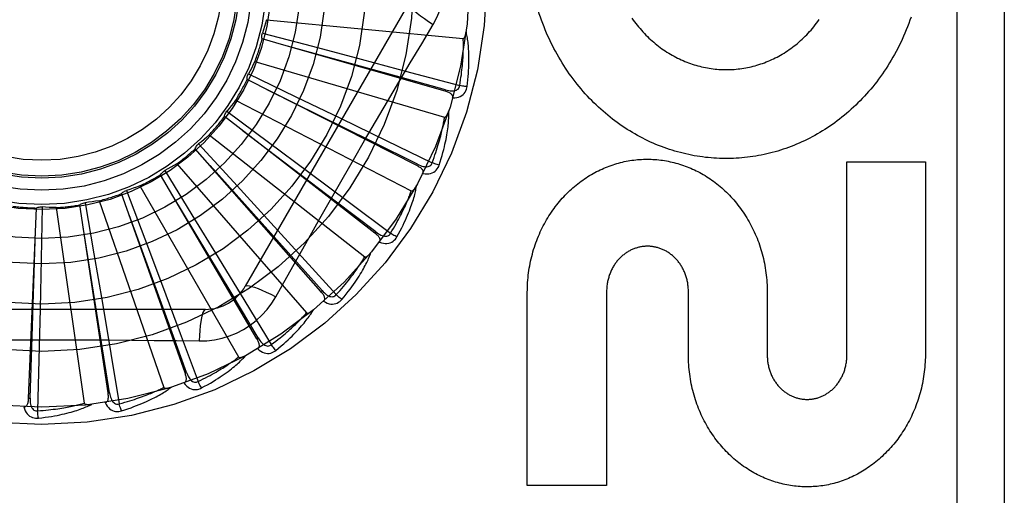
# Model space of a CAD drawing. Header units: inches. Extents: x 0 to 283, y 0 to 183.
# Tile 49 of 256: x 56.183 to 56.806, y 57.621 to 57.922. Entities that reach past the tile are written whole.
import ezdxf

# ---------------------------------------------------------------- set-up
doc = ezdxf.new("R2010")
doc.units = ezdxf.units.IN
doc.header["$LTSCALE"] = 15.583333
doc.header["$MEASUREMENT"] = 0
doc.linetypes.add('HIDDEN', pattern=[0.2, 0.1, -0.1])
doc.layers.add('LEFTHAND_DOOR_ASSEMBLY', color=7, linetype='CONTINUOUS')

msp = doc.modelspace()

# ---------------------------------------------------------------- linework, layer by layer
at = {"layer": 'LEFTHAND_DOOR_ASSEMBLY', "color": 8, "linetype": 'HIDDEN'}
for p, q in [((56.77558, 58.32198), (56.77558, 57.57198)), ((56.80558, 58.32198), (56.80558, 57.57198)), ((56.42923, 57.9324), (56.32578, 57.75323)), ((56.33914, 57.92194), (56.46355, 57.91006)), ((56.35015, 57.9058), (56.33644, 57.90974)), ((56.33659, 57.91342), (56.3683, 57.90507)), ((56.45215, 57.87661), (56.35015, 57.9058)), ((56.3683, 57.90507), (56.39903, 57.89691)), ((56.39903, 57.89691), (56.43013, 57.8886)), ((56.33184, 57.89551), (56.45174, 57.8603)), ((56.43422, 57.82961), (56.32688, 57.88404)), ((56.32772, 57.88762), (56.35728, 57.87342)), ((56.43013, 57.8886), (56.46131, 57.8802)), ((56.35728, 57.87342), (56.38591, 57.8596)), ((56.45215, 57.87661), (56.45241, 57.87754)), ((56.31966, 57.87093), (56.43073, 57.81367)), ((56.40124, 57.8455), (56.41561, 57.87008)), ((56.40772, 57.78686), (56.31262, 57.86061)), ((56.31412, 57.86397), (56.34046, 57.84443)), ((56.38591, 57.8596), (56.41487, 57.84555)), ((56.30305, 57.84911), (56.40128, 57.77186)), ((56.37361, 57.74989), (56.29419, 57.84031)), ((56.2963, 57.84332), (56.31846, 57.81915)), ((56.34046, 57.84443), (56.36596, 57.82544)), ((56.41487, 57.84555), (56.4439, 57.8314)), ((56.28261, 57.83082), (56.36445, 57.73638)), ((56.43422, 57.82961), (56.43465, 57.83047)), ((56.70609, 57.70973), (56.70609, 57.83201)), ((56.70609, 57.83201), (56.75571, 57.83201)), ((56.75571, 57.83201), (56.75571, 57.70973)), ((56.33312, 57.72004), (56.27224, 57.82386)), ((56.27488, 57.82642), (56.29207, 57.79849)), ((56.36596, 57.82544), (56.39173, 57.80617)), ((56.25908, 57.81674), (56.32157, 57.70851)), ((56.31846, 57.81915), (56.3399, 57.79568)), ((56.28771, 57.6984), (56.24758, 57.81186)), ((56.25066, 57.81388), (56.26225, 57.7832)), ((56.19735, 57.8035), (56.19671, 57.77071)), ((56.20623, 57.80302), (56.22402, 57.67933)), ((56.23903, 57.68574), (56.2211, 57.80475)), ((56.2245, 57.80614), (56.23008, 57.77382)), ((56.23331, 57.80736), (56.27419, 57.68926)), ((56.39173, 57.80617), (56.41756, 57.78678)), ((56.18883, 57.68252), (56.19375, 57.80277)), ((56.29207, 57.79849), (56.30869, 57.77138)), ((56.3399, 57.79568), (56.36157, 57.77187)), ((56.40772, 57.78686), (56.40831, 57.78762)), ((56.26225, 57.7832), (56.27344, 57.75344)), ((56.23008, 57.77382), (56.23543, 57.74248)), ((56.36157, 57.77187), (56.38326, 57.74795)), ((56.19671, 57.77071), (56.19603, 57.73892)), ((56.30869, 57.77138), (56.32545, 57.74391)), ((56.27344, 57.75344), (56.2847, 57.72329)), ((56.34511, 57.74667), (56.35202, 57.75905)), ((56.37361, 57.74989), (56.37433, 57.75052)), ((56.50407, 57.62722), (56.50407, 57.7495)), ((56.55421, 57.75018), (56.55421, 57.62722)), ((56.6059, 57.70973), (56.6059, 57.74992)), ((56.65572, 57.7495), (56.65572, 57.70973)), ((56.23543, 57.74248), (56.24078, 57.71075)), ((56.32545, 57.74391), (56.34223, 57.71631)), ((56.30053, 57.73865), (56.09364, 57.73865)), ((56.19603, 57.73892), (56.19529, 57.70675)), ((56.2847, 57.72329), (56.29595, 57.69301)), ((56.21127, 57.71944), (56.23974, 57.71928)), ((56.33312, 57.72004), (56.33395, 57.72053)), ((56.24078, 57.71075), (56.2461, 57.67889)), ((56.19529, 57.70675), (56.19447, 57.67446)), ((56.28771, 57.6984), (56.28862, 57.69872)), ((56.23903, 57.68574), (56.23998, 57.68588)), ((56.18883, 57.68252), (56.18979, 57.68248)), ((56.55421, 57.62722), (56.50407, 57.62722))]:
    msp.add_line(p, q, dxfattribs=at)
for points in [[(56.44457, 57.91894), (56.44692, 57.9233), (56.44885, 57.92782), (56.45036, 57.9325), (56.45145, 57.93728), (56.45211, 57.94211), (56.45233, 57.94698)], [(56.42923, 57.9324), (56.42916, 57.93183), (56.42949, 57.93105), (56.4302, 57.93008), (56.43126, 57.92893), (56.43269, 57.92759), (56.43447, 57.9261), (56.43658, 57.92446), (56.43899, 57.9227), (56.44168, 57.92084), (56.44458, 57.91894)], [(56.52284, 57.90009), (56.52183, 57.90194), (56.52084, 57.9038), (56.51988, 57.90569), (56.51894, 57.9076), (56.51802, 57.90953), (56.51713, 57.91149), (56.51627, 57.91346), (56.51543, 57.91545), (56.51462, 57.91746), (56.51383, 57.91949), (56.51307, 57.92153), (56.51235, 57.92359), (56.51165, 57.92566), (56.51098, 57.92775), (56.51034, 57.92984)], [(56.33914, 57.92194), (56.33855, 57.91979), (56.33793, 57.91765), (56.33728, 57.91553), (56.33659, 57.91342)], [(56.74664, 57.92361), (56.74592, 57.92154), (56.74516, 57.91948), (56.74438, 57.91745), (56.74358, 57.91543), (56.74274, 57.91343), (56.74188, 57.91145), (56.741, 57.90949), (56.74008, 57.90754), (56.73915, 57.90562), (56.73819, 57.90372), (56.7372, 57.90184), (56.73619, 57.89998), (56.73516, 57.89815), (56.7341, 57.89634), (56.73303, 57.89455), (56.73193, 57.89279), (56.73081, 57.89105), (56.72967, 57.88933), (56.72851, 57.88764), (56.72733, 57.88597), (56.72612, 57.88433), (56.7249, 57.88271), (56.72366, 57.88111), (56.72239, 57.87954), (56.72111, 57.87799), (56.71981, 57.87646), (56.7185, 57.87497), (56.71716, 57.8735), (56.71581, 57.87205), (56.71445, 57.87063), (56.71307, 57.86924), (56.71167, 57.86788), (56.71026, 57.86654), (56.70883, 57.86522), (56.70739, 57.86394), (56.70593, 57.86267), (56.70446, 57.86144), (56.70297, 57.86022), (56.70147, 57.85904), (56.69995, 57.85788), (56.69843, 57.85675), (56.69689, 57.85565), (56.69534, 57.85458), (56.69378, 57.85353), (56.69222, 57.85251), (56.69064, 57.85152), (56.68905, 57.85056), (56.68744, 57.84962), (56.68583, 57.84871), (56.68421, 57.84782), (56.68257, 57.84696), (56.68093, 57.84613), (56.67928, 57.84533), (56.67762, 57.84455), (56.67595, 57.8438), (56.67427, 57.84308), (56.6726, 57.84239), (56.67091, 57.84173), (56.66922, 57.84109), (56.66752, 57.84048), (56.66582, 57.8399), (56.66411, 57.83935), (56.66239, 57.83882), (56.66066, 57.83832), (56.65893, 57.83785), (56.65719, 57.8374), (56.65545, 57.83699), (56.65371, 57.8366), (56.65196, 57.83624), (56.65021, 57.8359), (56.64846, 57.8356), (56.64671, 57.83532), (56.64496, 57.83507), (56.6432, 57.83485), (56.64144, 57.83465), (56.63968, 57.83448), (56.63791, 57.83434), (56.63613, 57.83423), (56.63436, 57.83415), (56.63259, 57.83409), (56.63081, 57.83406), (56.62904, 57.83406), (56.62727, 57.83409), (56.62549, 57.83414), (56.62373, 57.83422), (56.62196, 57.83433), (56.62019, 57.83447), (56.61843, 57.83463), (56.61666, 57.83482), (56.61489, 57.83505), (56.61312, 57.83529), (56.61136, 57.83557), (56.60959, 57.83588), (56.60783, 57.83621), (56.60608, 57.83657), (56.60433, 57.83696), (56.60258, 57.83737), (56.60084, 57.83781), (56.5991, 57.83828), (56.59738, 57.83878), (56.59565, 57.83931), (56.59393, 57.83986), (56.5922, 57.84044), (56.59049, 57.84105), (56.58878, 57.84169), (56.58707, 57.84236), (56.58537, 57.84306), (56.58368, 57.84378), (56.582, 57.84453), (56.58032, 57.84531), (56.57866, 57.84611), (56.577, 57.84695), (56.57536, 57.8478), (56.57372, 57.84869), (56.57209, 57.84961), (56.57047, 57.85055), (56.56886, 57.85152), (56.56726, 57.85252), (56.56567, 57.85355), (56.56409, 57.8546), (56.56252, 57.85568), (56.56096, 57.85679), (56.55942, 57.85793), (56.55789, 57.85909), (56.55638, 57.86027), (56.55488, 57.86149), (56.55339, 57.86272), (56.55192, 57.86399), (56.55046, 57.86529), (56.54901, 57.86661), (56.54758, 57.86796), (56.54617, 57.86933), (56.54477, 57.87073), (56.54338, 57.87216), (56.54202, 57.87361), (56.54067, 57.87509), (56.53934, 57.87659), (56.53803, 57.87811), (56.53674, 57.87966), (56.53547, 57.88123), (56.53422, 57.88283), (56.53299, 57.88445), (56.53177, 57.8861), (56.53058, 57.88777), (56.52941, 57.88946), (56.52826, 57.89118), (56.52713, 57.89292), (56.52602, 57.89468), (56.52494, 57.89646), (56.52388, 57.89827), (56.52284, 57.90009)], [(56.57023, 57.92287), (56.57104, 57.92172), (56.57187, 57.92059), (56.57271, 57.91948), (56.57357, 57.91838), (56.57445, 57.91731), (56.57533, 57.91625), (56.57624, 57.91522), (56.57716, 57.9142), (56.57809, 57.9132), (56.57904, 57.91222), (56.58, 57.91126), (56.58097, 57.91033), (56.58195, 57.90941), (56.58295, 57.90851), (56.58395, 57.90764), (56.58497, 57.90678), (56.586, 57.90595), (56.58703, 57.90514), (56.58808, 57.90435), (56.58913, 57.90359), (56.5902, 57.90284), (56.59127, 57.90212), (56.59236, 57.90141), (56.59346, 57.90073), (56.59456, 57.90006), (56.59568, 57.89942), (56.5968, 57.8988), (56.59792, 57.8982), (56.59906, 57.89763), (56.6002, 57.89707), (56.60134, 57.89654), (56.60249, 57.89603), (56.60365, 57.89554), (56.60481, 57.89508), (56.60597, 57.89463), (56.60714, 57.89421), (56.60832, 57.89381), (56.6095, 57.89343), (56.61069, 57.89307), (56.61188, 57.89274), (56.61307, 57.89242), (56.61427, 57.89213), (56.61548, 57.89186), (56.61668, 57.89161), (56.61789, 57.89138), (56.61909, 57.89118), (56.6203, 57.891), (56.6215, 57.89084), (56.62271, 57.8907), (56.62392, 57.89058), (56.62513, 57.89049), (56.62634, 57.89041), (56.62756, 57.89036), (56.62877, 57.89033), (56.62999, 57.89032), (56.63121, 57.89034), (56.63243, 57.89037), (56.63365, 57.89043), (56.63486, 57.89051), (56.63608, 57.89061), (56.63729, 57.89073), (56.63849, 57.89088), (56.63969, 57.89104), (56.64089, 57.89123), (56.64209, 57.89144), (56.64329, 57.89167), (56.64448, 57.89192), (56.64567, 57.89219), (56.64687, 57.89249), (56.64805, 57.89281), (56.64924, 57.89315), (56.65042, 57.89351), (56.6516, 57.8939), (56.65277, 57.8943), (56.65394, 57.89473), (56.6551, 57.89518), (56.65625, 57.89565), (56.6574, 57.89614), (56.65853, 57.89665), (56.65967, 57.89718), (56.66079, 57.89774), (56.66191, 57.89831), (56.66303, 57.89891), (56.66414, 57.89953), (56.66524, 57.90018), (56.66634, 57.90084), (56.66743, 57.90153), (56.66851, 57.90224), (56.66958, 57.90297), (56.67064, 57.90372), (56.67169, 57.90449), (56.67273, 57.90529), (56.67375, 57.9061), (56.67477, 57.90693), (56.67578, 57.90778), (56.67677, 57.90866), (56.67776, 57.90956), (56.67873, 57.91048), (56.6797, 57.91142), (56.68065, 57.91238), (56.68159, 57.91336), (56.68252, 57.91437), (56.68343, 57.91539), (56.68434, 57.91644), (56.68522, 57.9175), (56.68609, 57.91859), (56.68695, 57.91969), (56.68779, 57.92081), (56.68862, 57.92196)], [(56.41561, 57.87008), (56.43006, 57.89455), (56.43728, 57.90673), (56.44457, 57.91894)], [(56.33644, 57.90974), (56.33632, 57.91035), (56.33626, 57.91097), (56.33626, 57.91159), (56.33631, 57.91222), (56.33642, 57.91282), (56.33659, 57.91342)], [(56.46131, 57.8802), (56.46162, 57.88202), (56.46189, 57.88378), (56.46214, 57.88546), (56.46236, 57.88708), (56.46256, 57.88862), (56.46273, 57.89011), (56.46289, 57.89154), (56.46303, 57.89291), (56.46315, 57.89422), (56.46325, 57.89549), (56.46334, 57.8967), (56.46341, 57.89786), (56.46348, 57.89898), (56.46353, 57.90005), (56.46357, 57.90108), (56.46361, 57.90207), (56.46363, 57.90303), (56.46365, 57.90394), (56.46366, 57.90482), (56.46366, 57.90566), (56.46366, 57.90647), (56.46364, 57.90725), (56.46363, 57.90799), (56.46361, 57.90871), (56.46358, 57.9094), (56.46355, 57.91006)], [(56.46355, 57.91006), (56.46372, 57.91007), (56.46388, 57.91013), (56.46402, 57.91023), (56.46416, 57.91036), (56.46428, 57.91052), (56.46439, 57.91069), (56.46449, 57.91088), (56.46459, 57.91109), (56.46468, 57.9113), (56.46477, 57.91153), (56.46485, 57.91177), (56.46492, 57.91202), (56.46499, 57.91228), (56.46506, 57.91255), (56.46512, 57.91283), (56.46518, 57.91312), (56.46524, 57.91342), (56.46529, 57.91374), (56.46534, 57.91408), (56.46539, 57.91442)], [(56.46595, 57.87959), (56.46622, 57.8818), (56.46645, 57.88393), (56.46664, 57.88595), (56.46679, 57.88789), (56.46692, 57.88975), (56.46701, 57.89152), (56.46708, 57.89322), (56.46712, 57.89484), (56.46714, 57.8964), (56.46713, 57.89788), (56.46711, 57.8993), (56.46707, 57.90066), (56.46702, 57.90196), (56.46695, 57.9032), (56.46688, 57.90439), (56.46679, 57.90553), (56.46669, 57.90662), (56.46658, 57.90766), (56.46645, 57.90865), (56.46632, 57.9096), (56.46618, 57.9105), (56.46603, 57.91136), (56.46588, 57.91219), (56.46572, 57.91297), (56.46556, 57.91372), (56.46539, 57.91444)], [(56.45241, 57.87754), (56.42131, 57.88615), (56.35009, 57.90582)], [(56.33184, 57.89551), (56.33085, 57.89351), (56.32983, 57.89153), (56.32879, 57.88957), (56.32772, 57.88762)], [(56.32688, 57.88404), (56.32687, 57.88466), (56.32693, 57.88528), (56.32704, 57.8859), (56.32722, 57.8865), (56.32744, 57.88707), (56.32772, 57.88762)], [(56.45241, 57.87754), (56.45342, 57.87728), (56.45438, 57.87709), (56.4553, 57.87695), (56.45618, 57.87689), (56.45702, 57.87689), (56.45781, 57.87697), (56.45855, 57.87711), (56.45922, 57.87734), (56.45981, 57.87766), (56.46031, 57.87805), (56.46071, 57.87853), (56.46101, 57.87906), (56.46121, 57.87962), (56.46131, 57.8802)], [(56.45686, 57.87242), (56.45822, 57.87247), (56.45947, 57.87264), (56.46063, 57.87294), (56.46167, 57.87336), (56.46261, 57.87389), (56.46343, 57.87454), (56.46414, 57.87529), (56.46473, 57.87612), (56.46519, 57.87699), (56.46555, 57.87789), (56.4658, 57.87875), (56.46595, 57.87959)], [(56.46595, 57.87959), (56.46533, 57.87964), (56.46462, 57.87972), (56.46386, 57.87981), (56.46304, 57.87992), (56.46218, 57.88006), (56.46131, 57.8802)], [(56.43465, 57.83047), (56.40575, 57.84482), (56.33954, 57.8776)], [(56.45686, 57.87242), (56.45695, 57.87287), (56.45694, 57.87331), (56.45684, 57.87372), (56.45667, 57.8741), (56.45643, 57.87445), (56.45612, 57.87477), (56.45576, 57.87506), (56.45534, 57.87534), (56.45489, 57.87559), (56.45439, 57.87582), (56.45387, 57.87604), (56.45332, 57.87624), (56.45275, 57.87643), (56.45215, 57.87661)], [(56.31966, 57.87093), (56.31831, 57.86916), (56.31694, 57.86741), (56.31554, 57.86568), (56.31412, 57.86397)], [(56.31262, 57.86061), (56.31273, 57.86123), (56.3129, 57.86182), (56.31313, 57.8624), (56.31342, 57.86296), (56.31374, 57.86348), (56.31412, 57.86397)], [(56.4439, 57.8314), (56.44454, 57.83313), (56.44514, 57.83481), (56.4457, 57.83641), (56.44623, 57.83795), (56.44672, 57.83944), (56.44717, 57.84086), (56.44759, 57.84224), (56.44799, 57.84356), (56.44835, 57.84482), (56.44869, 57.84604), (56.44901, 57.84722), (56.4493, 57.84835), (56.44958, 57.84943), (56.44983, 57.85048), (56.45007, 57.85148), (56.45029, 57.85245), (56.4505, 57.85337), (56.45069, 57.85427), (56.45086, 57.85513), (56.45102, 57.85596), (56.45117, 57.85675), (56.45131, 57.85752), (56.45143, 57.85825), (56.45155, 57.85896), (56.45165, 57.85964), (56.45174, 57.8603)], [(56.44833, 57.82993), (56.44902, 57.83205), (56.44964, 57.83409), (56.45022, 57.83604), (56.45074, 57.83792), (56.45121, 57.83972), (56.45164, 57.84144), (56.45202, 57.84309), (56.45237, 57.84468), (56.45268, 57.8462), (56.45296, 57.84766), (56.45321, 57.84906), (56.45343, 57.8504), (56.45362, 57.85169), (56.45379, 57.85292), (56.45394, 57.85411), (56.45407, 57.85524), (56.45418, 57.85633), (56.45426, 57.85737), (56.45433, 57.85837), (56.45438, 57.85932), (56.45441, 57.86023), (56.45443, 57.86111), (56.45444, 57.86194), (56.45443, 57.86274), (56.45441, 57.86351), (56.45438, 57.86425)], [(56.45174, 57.8603), (56.45191, 57.86028), (56.45208, 57.86031), (56.45224, 57.86038), (56.4524, 57.86048), (56.45255, 57.86061), (56.45269, 57.86076), (56.45283, 57.86093), (56.45296, 57.86111), (56.45309, 57.8613), (56.45322, 57.86151), (56.45334, 57.86173), (56.45346, 57.86196), (56.45358, 57.8622), (56.4537, 57.86246), (56.45382, 57.86272), (56.45393, 57.86299), (56.45405, 57.86329), (56.45416, 57.86358), (56.45426, 57.86387), (56.45435, 57.86415)], [(56.30305, 57.84911), (56.30139, 57.84762), (56.29971, 57.84616), (56.29801, 57.84473), (56.2963, 57.84332)], [(56.40831, 57.78762), (56.38264, 57.80717), (56.32383, 57.8519)], [(56.29419, 57.84031), (56.29441, 57.84089), (56.29469, 57.84144), (56.29503, 57.84197), (56.29541, 57.84247), (56.29583, 57.84292), (56.2963, 57.84332)], [(56.37291, 57.79611), (56.387, 57.82084), (56.39411, 57.83318), (56.40124, 57.8455)], [(56.28261, 57.83082), (56.2807, 57.82968), (56.27878, 57.82856), (56.27684, 57.82748), (56.27488, 57.82642)], [(56.37433, 57.75052), (56.35283, 57.77458), (56.30354, 57.82963)], [(56.43806, 57.8246), (56.43823, 57.82503), (56.4383, 57.82546), (56.43828, 57.82588), (56.43818, 57.82629), (56.43801, 57.82668), (56.43777, 57.82705), (56.43747, 57.82741), (56.43712, 57.82775), (56.43672, 57.82809), (56.43628, 57.82841), (56.4358, 57.82872), (56.4353, 57.82903), (56.43477, 57.82932), (56.43422, 57.82961)], [(56.43465, 57.83047), (56.43559, 57.83003), (56.4365, 57.82966), (56.43738, 57.82935), (56.43824, 57.82912), (56.43906, 57.82896), (56.43985, 57.82889), (56.4406, 57.82889), (56.4413, 57.82899), (56.44194, 57.82919), (56.4425, 57.82948), (56.44299, 57.82988), (56.44339, 57.83034), (56.44369, 57.83085), (56.4439, 57.8314)], [(56.43806, 57.82461), (56.4394, 57.82439), (56.44066, 57.82433), (56.44185, 57.8244), (56.44296, 57.82461), (56.44398, 57.82496), (56.44491, 57.82544), (56.44574, 57.82605), (56.44648, 57.82675), (56.4471, 57.82752), (56.44762, 57.82833), (56.44803, 57.82913), (56.44833, 57.82993)], [(56.44833, 57.82993), (56.44774, 57.8301), (56.44706, 57.8303), (56.44633, 57.83054), (56.44555, 57.8308), (56.44473, 57.83109), (56.4439, 57.8314)], [(56.50407, 57.7495), (56.50408, 57.75104), (56.50412, 57.75257), (56.50418, 57.75411), (56.50427, 57.75564), (56.50438, 57.75718), (56.50452, 57.7587), (56.50468, 57.76023), (56.50487, 57.76175), (56.50508, 57.76326), (56.50532, 57.76477), (56.50558, 57.76627), (56.50586, 57.76776), (56.50617, 57.76924), (56.50651, 57.77072), (56.50686, 57.77218), (56.50724, 57.77364), (56.50764, 57.77509), (56.50807, 57.77653), (56.50852, 57.77795), (56.50899, 57.77937), (56.50948, 57.78077), (56.50999, 57.78216), (56.51053, 57.78354), (56.51109, 57.78491), (56.51166, 57.78626), (56.51226, 57.7876), (56.51288, 57.78892), (56.51352, 57.79024), (56.51418, 57.79153), (56.51486, 57.79281), (56.51556, 57.79408), (56.51627, 57.79532), (56.51701, 57.79656), (56.51776, 57.79777), (56.51852, 57.79897), (56.51931, 57.80014), (56.52011, 57.80131), (56.52093, 57.80245), (56.52177, 57.80358), (56.52262, 57.80469), (56.52349, 57.80578), (56.52437, 57.80685), (56.52527, 57.8079), (56.52618, 57.80893), (56.5271, 57.80994), (56.52804, 57.81093), (56.52899, 57.8119), (56.52995, 57.81285), (56.53092, 57.81378), (56.53191, 57.81469), (56.53291, 57.81558), (56.53392, 57.81645), (56.53494, 57.8173), (56.53597, 57.81813), (56.53701, 57.81893), (56.53806, 57.81971), (56.53911, 57.82047), (56.54018, 57.82121), (56.54125, 57.82193), (56.54234, 57.82263), (56.54343, 57.82331), (56.54453, 57.82397), (56.54564, 57.8246), (56.54676, 57.82522), (56.54788, 57.82581), (56.54901, 57.82638), (56.55014, 57.82693), (56.55128, 57.82745), (56.55243, 57.82796), (56.55358, 57.82844), (56.55474, 57.8289), (56.5559, 57.82934), (56.55707, 57.82976), (56.55824, 57.83016), (56.55942, 57.83054), (56.56061, 57.8309), (56.56179, 57.83123), (56.56298, 57.83154), (56.56417, 57.83183), (56.56537, 57.8321), (56.56656, 57.83235), (56.56776, 57.83257), (56.56896, 57.83278), (56.57017, 57.83296), (56.57138, 57.83312), (56.57259, 57.83326), (56.5738, 57.83338), (56.57502, 57.83348), (56.57623, 57.83355), (56.57744, 57.83361), (56.57866, 57.83364), (56.57987, 57.83365), (56.58108, 57.83364), (56.58229, 57.8336), (56.58351, 57.83355), (56.58472, 57.83347), (56.58594, 57.83338), (56.58715, 57.83326), (56.58837, 57.83312), (56.58958, 57.83296), (56.59079, 57.83277), (56.59199, 57.83257), (56.59319, 57.83234), (56.59439, 57.83209), (56.59559, 57.83182), (56.59678, 57.83153), (56.59797, 57.83122), (56.59916, 57.83088), (56.60035, 57.83053), (56.60154, 57.83015), (56.60271, 57.82975), (56.60389, 57.82933), (56.60506, 57.82888), (56.60622, 57.82842), (56.60738, 57.82793), (56.60853, 57.82742), (56.60967, 57.8269), (56.61081, 57.82634), (56.61195, 57.82577), (56.61308, 57.82518), (56.6142, 57.82456), (56.61531, 57.82392), (56.61642, 57.82326), (56.61752, 57.82258), (56.61861, 57.82188), (56.61968, 57.82116), (56.62075, 57.82042), (56.62181, 57.81966), (56.62286, 57.81887), (56.6239, 57.81807), (56.62493, 57.81724), (56.62596, 57.81639), (56.62697, 57.81552), (56.62796, 57.81463), (56.62895, 57.81373), (56.62992, 57.8128), (56.63088, 57.81185), (56.63183, 57.81088), (56.63276, 57.8099), (56.63368, 57.80889), (56.63459, 57.80786), (56.63548, 57.80682), (56.63636, 57.80575), (56.63722, 57.80467), (56.63807, 57.80357), (56.6389, 57.80244), (56.63972, 57.8013), (56.64052, 57.80015), (56.6413, 57.79898), (56.64207, 57.79779), (56.64281, 57.79658), (56.64354, 57.79535), (56.64425, 57.79411), (56.64495, 57.79285), (56.64562, 57.79158), (56.64628, 57.79028), (56.64692, 57.78898), (56.64753, 57.78766), (56.64813, 57.78632), (56.64871, 57.78497), (56.64926, 57.78361), (56.6498, 57.78223), (56.65031, 57.78085), (56.6508, 57.77944), (56.65127, 57.77803), (56.65172, 57.7766), (56.65214, 57.77517), (56.65254, 57.77372), (56.65292, 57.77226), (56.65328, 57.77079), (56.65361, 57.76932), (56.65392, 57.76783), (56.6542, 57.76634), (56.65447, 57.76484), (56.6547, 57.76333), (56.65492, 57.76181), (56.6551, 57.76028), (56.65527, 57.75875), (56.65541, 57.75722), (56.65552, 57.75568), (56.65561, 57.75414), (56.65567, 57.75259), (56.65571, 57.75104), (56.65572, 57.7495)], [(56.27224, 57.82386), (56.27258, 57.82439), (56.27296, 57.82487), (56.27339, 57.82533), (56.27386, 57.82575), (56.27435, 57.82611), (56.27488, 57.82642)], [(56.25908, 57.81674), (56.25699, 57.81597), (56.25489, 57.81524), (56.25278, 57.81454), (56.25066, 57.81388)], [(56.42164, 57.78449), (56.42271, 57.78645), (56.42371, 57.78833), (56.42465, 57.79014), (56.42551, 57.79188), (56.42632, 57.79356), (56.42706, 57.79517), (56.42775, 57.79672), (56.4284, 57.79822), (56.42899, 57.79965), (56.42954, 57.80103), (56.43004, 57.80236), (56.43051, 57.80363), (56.43095, 57.80486), (56.43135, 57.80604), (56.43172, 57.80717), (56.43206, 57.80826), (56.43237, 57.80931), (56.43266, 57.81032), (56.43291, 57.81128), (56.43314, 57.81221), (56.43334, 57.8131), (56.43353, 57.81396), (56.43369, 57.81478), (56.43384, 57.81556), (56.43396, 57.81632), (56.43407, 57.81705)], [(56.43073, 57.81367), (56.4309, 57.81362), (56.43107, 57.81361), (56.43124, 57.81365), (56.43142, 57.81373), (56.43159, 57.81382), (56.43176, 57.81395), (56.43192, 57.81408), (56.43209, 57.81424), (56.43225, 57.8144), (56.43241, 57.81458), (56.43258, 57.81478), (56.43274, 57.81498), (56.4329, 57.81519), (56.43307, 57.81542), (56.43323, 57.81565), (56.43339, 57.8159), (56.43356, 57.81616), (56.43373, 57.81644), (56.4339, 57.81673), (56.43407, 57.81704)], [(56.24758, 57.81186), (56.24801, 57.81231), (56.24847, 57.81272), (56.24898, 57.81309), (56.24952, 57.81341), (56.25008, 57.81367), (56.25066, 57.81388)], [(56.33395, 57.72053), (56.31739, 57.74822), (56.27941, 57.8116)], [(56.41756, 57.78678), (56.41852, 57.78836), (56.41943, 57.78989), (56.42029, 57.79136), (56.42109, 57.79277), (56.42185, 57.79414), (56.42257, 57.79545), (56.42324, 57.79672), (56.42388, 57.79794), (56.42448, 57.79912), (56.42504, 57.80025), (56.42558, 57.80134), (56.42608, 57.8024), (56.42655, 57.80341), (56.427, 57.80439), (56.42742, 57.80533), (56.42782, 57.80623), (56.4282, 57.80711), (56.42856, 57.80795), (56.42889, 57.80876), (56.42921, 57.80954), (56.4295, 57.8103), (56.42978, 57.81102), (56.43004, 57.81172), (56.43029, 57.8124), (56.43052, 57.81304), (56.43073, 57.81367)], [(56.19375, 57.80277), (56.19431, 57.80303), (56.19489, 57.80324), (56.1955, 57.80339), (56.19612, 57.80349), (56.19674, 57.80352), (56.19735, 57.8035)], [(56.20623, 57.80302), (56.20401, 57.80309), (56.20178, 57.80319), (56.19957, 57.80333), (56.19735, 57.8035)], [(56.2211, 57.80475), (56.2216, 57.80511), (56.22214, 57.80542), (56.22271, 57.80569), (56.2233, 57.8059), (56.22389, 57.80605), (56.2245, 57.80614)], [(56.23331, 57.80736), (56.23111, 57.807), (56.22891, 57.80668), (56.22671, 57.80639), (56.2245, 57.80614)], [(56.28862, 57.69872), (56.2776, 57.72905), (56.2523, 57.79847)], [(56.23998, 57.68588), (56.2349, 57.71775), (56.2232, 57.7907)], [(56.35202, 57.75905), (56.36592, 57.78374), (56.37291, 57.79611)], [(56.18979, 57.68248), (56.19083, 57.71473), (56.19315, 57.78858)], [(56.41054, 57.78121), (56.41079, 57.7816), (56.41094, 57.782), (56.41101, 57.78242), (56.41099, 57.78284), (56.41089, 57.78326), (56.41073, 57.78367), (56.4105, 57.78408), (56.41022, 57.78448), (56.40989, 57.78489), (56.40951, 57.78528), (56.40911, 57.78568), (56.40867, 57.78608), (56.40821, 57.78647), (56.40772, 57.78686)], [(56.40831, 57.78762), (56.40915, 57.78701), (56.40997, 57.78647), (56.41078, 57.786), (56.41157, 57.78561), (56.41235, 57.7853), (56.41311, 57.78508), (56.41385, 57.78494), (56.41456, 57.7849), (56.41522, 57.78498), (56.41583, 57.78516), (56.41638, 57.78546), (56.41686, 57.78584), (56.41726, 57.78628), (56.41757, 57.78678)], [(56.41054, 57.78121), (56.41182, 57.78075), (56.41305, 57.78045), (56.41423, 57.78029), (56.41536, 57.78029), (56.41642, 57.78044), (56.41743, 57.78074), (56.41836, 57.78117), (56.41922, 57.78172), (56.41997, 57.78236), (56.42064, 57.78306), (56.42119, 57.78376), (56.42164, 57.78449)], [(56.42164, 57.78449), (56.42108, 57.78477), (56.42046, 57.7851), (56.41978, 57.78547), (56.41907, 57.78588), (56.41832, 57.78632), (56.41756, 57.78678)], [(56.6059, 57.74992), (56.60589, 57.7506), (56.60587, 57.75129), (56.60583, 57.75197), (56.60578, 57.75266), (56.60571, 57.75334), (56.60563, 57.75402), (56.60554, 57.7547), (56.60543, 57.75537), (56.60531, 57.75604), (56.60517, 57.7567), (56.60502, 57.75736), (56.60486, 57.75802), (56.60468, 57.75866), (56.60449, 57.7593), (56.60429, 57.75993), (56.60408, 57.76055), (56.60385, 57.76116), (56.60361, 57.76177), (56.60336, 57.76237), (56.6031, 57.76296), (56.60283, 57.76354), (56.60254, 57.76411), (56.60225, 57.76468), (56.60194, 57.76524), (56.60162, 57.76578), (56.60129, 57.76632), (56.60095, 57.76685), (56.6006, 57.76737), (56.60025, 57.76787), (56.59988, 57.76837), (56.5995, 57.76885), (56.59912, 57.76933), (56.59873, 57.76979), (56.59833, 57.77024), (56.59792, 57.77068), (56.59751, 57.77111), (56.59708, 57.77152), (56.59665, 57.77193), (56.59621, 57.77233), (56.59577, 57.77271), (56.59531, 57.77309), (56.59485, 57.77345), (56.59438, 57.7738), (56.59391, 57.77414), (56.59343, 57.77447), (56.59295, 57.77478), (56.59246, 57.77508), (56.59197, 57.77537), (56.59147, 57.77565), (56.59098, 57.77591), (56.59048, 57.77616), (56.58998, 57.7764), (56.58947, 57.77662), (56.58896, 57.77683), (56.58845, 57.77703), (56.58793, 57.77722), (56.58741, 57.7774), (56.58688, 57.77756), (56.58635, 57.77772), (56.58581, 57.77786), (56.58528, 57.77798), (56.58474, 57.7781), (56.5842, 57.7782), (56.58366, 57.77829), (56.58311, 57.77837), (56.58257, 57.77844), (56.58203, 57.77849), (56.58149, 57.77853), (56.58095, 57.77856), (56.58042, 57.77857), (56.57988, 57.77857), (56.57934, 57.77856), (56.57881, 57.77854), (56.57827, 57.77851), (56.57773, 57.77846), (56.57719, 57.7784), (56.57665, 57.77833), (56.57611, 57.77824), (56.57557, 57.77814), (56.57503, 57.77803), (56.57449, 57.77791), (56.57395, 57.77777), (56.57342, 57.77762), (56.57289, 57.77746), (56.57237, 57.77729), (56.57185, 57.77711), (56.57133, 57.77691), (56.57082, 57.7767), (56.57031, 57.77648), (56.56981, 57.77625), (56.56931, 57.77601), (56.56881, 57.77575), (56.56832, 57.77548), (56.56783, 57.7752), (56.56734, 57.7749), (56.56685, 57.77459), (56.56637, 57.77427), (56.5659, 57.77393), (56.56543, 57.77359), (56.56497, 57.77323), (56.56451, 57.77286), (56.56406, 57.77248), (56.56362, 57.77209), (56.56318, 57.77168), (56.56275, 57.77127), (56.56233, 57.77084), (56.56192, 57.77041), (56.56152, 57.76996), (56.56113, 57.76951), (56.56074, 57.76904), (56.56036, 57.76856), (56.56, 57.76807), (56.55963, 57.76756), (56.55928, 57.76705), (56.55894, 57.76653), (56.55861, 57.76599), (56.55829, 57.76545), (56.55797, 57.7649), (56.55767, 57.76434), (56.55738, 57.76376), (56.5571, 57.76318), (56.55684, 57.7626), (56.55658, 57.762), (56.55634, 57.7614), (56.55611, 57.76079), (56.55589, 57.76017), (56.55569, 57.75954), (56.55549, 57.75891), (56.55531, 57.75827), (56.55514, 57.75762), (56.55499, 57.75696), (56.55485, 57.7563), (56.55472, 57.75563), (56.55461, 57.75496), (56.55451, 57.75429), (56.55442, 57.75361), (56.55435, 57.75292), (56.55429, 57.75224), (56.55425, 57.75155), (56.55422, 57.75087), (56.55421, 57.75018)], [(56.38326, 57.74795), (56.3845, 57.74932), (56.38568, 57.75065), (56.3868, 57.75193), (56.38786, 57.75317), (56.38886, 57.75436), (56.38981, 57.75552), (56.39072, 57.75664), (56.39157, 57.75771), (56.39238, 57.75876), (56.39315, 57.75976), (56.39388, 57.76073), (56.39458, 57.76167), (56.39524, 57.76258), (56.39586, 57.76345), (56.39645, 57.7643), (56.39702, 57.76511), (56.39755, 57.7659), (56.39806, 57.76666), (56.39854, 57.76739), (56.399, 57.7681), (56.39943, 57.76878), (56.39984, 57.76944), (56.40023, 57.77008), (56.4006, 57.77069), (56.40095, 57.77129), (56.40128, 57.77186)], [(56.38683, 57.74493), (56.38825, 57.74665), (56.38959, 57.74831), (56.39085, 57.74991), (56.39203, 57.75146), (56.39314, 57.75295), (56.39418, 57.75439), (56.39515, 57.75578), (56.39606, 57.75713), (56.39691, 57.75843), (56.39771, 57.75968), (56.39846, 57.76088), (56.39917, 57.76205), (56.39983, 57.76317), (56.40044, 57.76425), (56.40102, 57.76529), (56.40156, 57.7663), (56.40207, 57.76727), (56.40253, 57.7682), (56.40297, 57.7691), (56.40337, 57.76997), (56.40374, 57.77081), (56.40408, 57.77161), (56.40439, 57.77239), (56.40469, 57.77313), (56.40495, 57.77385), (56.4052, 57.77455)], [(56.40128, 57.77186), (56.40144, 57.77178), (56.4016, 57.77174), (56.40178, 57.77175), (56.40196, 57.77179), (56.40215, 57.77185), (56.40234, 57.77194), (56.40253, 57.77204), (56.40272, 57.77216), (56.40291, 57.77229), (56.4031, 57.77244), (56.4033, 57.7726), (56.4035, 57.77277), (56.4037, 57.77295), (56.4039, 57.77314), (56.40411, 57.77334), (56.40431, 57.77355), (56.40453, 57.77378), (56.40474, 57.77401), (56.40494, 57.77424), (56.40513, 57.77447)], [(56.32578, 57.75323), (56.32624, 57.75357), (56.32709, 57.75368), (56.32828, 57.75356), (56.32981, 57.75321), (56.33168, 57.75264), (56.33386, 57.75185), (56.33634, 57.75084), (56.33906, 57.74963), (56.34202, 57.74823), (56.34511, 57.74667)], [(56.37531, 57.74381), (56.37563, 57.74415), (56.37586, 57.74451), (56.376, 57.74491), (56.37606, 57.74533), (56.37604, 57.74575), (56.37596, 57.74619), (56.37581, 57.74663), (56.37561, 57.74708), (56.37536, 57.74754), (56.37507, 57.748), (56.37475, 57.74847), (56.3744, 57.74894), (56.37402, 57.74941), (56.37361, 57.74989)], [(56.37433, 57.75052), (56.37504, 57.74976), (56.37575, 57.74908), (56.37645, 57.74847), (56.37716, 57.74793), (56.37786, 57.74748), (56.37857, 57.74712), (56.37927, 57.74685), (56.37996, 57.74668), (56.38062, 57.74662), (56.38125, 57.74669), (56.38185, 57.74687), (56.38239, 57.74716), (56.38286, 57.74752), (56.38326, 57.74795)], [(56.38683, 57.74493), (56.38634, 57.74531), (56.38579, 57.74575), (56.38519, 57.74625), (56.38457, 57.74678), (56.38391, 57.74736), (56.38326, 57.74795)], [(56.29654, 57.71863), (56.30148, 57.71878), (56.30634, 57.71936), (56.31113, 57.72038), (56.3158, 57.72182), (56.32033, 57.72367), (56.32468, 57.72593), (56.32881, 57.72856), (56.33268, 57.73156), (56.33628, 57.73489), (56.33956, 57.73853), (56.34251, 57.74246), (56.34511, 57.74667)], [(56.37531, 57.74381), (56.37648, 57.74312), (56.37763, 57.74258), (56.37876, 57.74221), (56.37986, 57.742), (56.38094, 57.74194), (56.38198, 57.74204), (56.38298, 57.74229), (56.38393, 57.74267), (56.38479, 57.74315), (56.38557, 57.74371), (56.38625, 57.7443), (56.38683, 57.74493)], [(56.30053, 57.73865), (56.3, 57.73842), (56.29949, 57.73774), (56.299, 57.73665), (56.29853, 57.73515), (56.29809, 57.73325), (56.29769, 57.73096), (56.29732, 57.72832), (56.29701, 57.72535), (56.29674, 57.72209), (56.29654, 57.71863)], [(56.34223, 57.71631), (56.34371, 57.71742), (56.34512, 57.7185), (56.34646, 57.71955), (56.34773, 57.72056), (56.34894, 57.72155), (56.3501, 57.7225), (56.35119, 57.72343), (56.35224, 57.72433), (56.35323, 57.7252), (56.35418, 57.72604), (56.35508, 57.72685), (56.35594, 57.72764), (56.35675, 57.72841), (56.35753, 57.72915), (56.35828, 57.72987), (56.35898, 57.73056), (56.35966, 57.73123), (56.3603, 57.73188), (56.36091, 57.73251), (56.3615, 57.73312), (56.36205, 57.73371), (56.36258, 57.73428), (56.36308, 57.73483), (56.36356, 57.73536), (56.36402, 57.73588), (56.36445, 57.73638)], [(56.34516, 57.71267), (56.34688, 57.71409), (56.34851, 57.71547), (56.35005, 57.7168), (56.3515, 57.7181), (56.35287, 57.71935), (56.35417, 57.72057), (56.35538, 57.72176), (56.35653, 57.7229), (56.35762, 57.72401), (56.35864, 57.72509), (56.3596, 57.72613), (56.36051, 57.72714), (56.36137, 57.72812), (56.36219, 57.72907), (56.36295, 57.72998), (56.36367, 57.73087), (56.36435, 57.73172), (56.36499, 57.73255), (56.36558, 57.73336), (56.36614, 57.73413), (56.36666, 57.73488), (56.36715, 57.73561), (56.36761, 57.73631), (56.36803, 57.73699), (56.36843, 57.73764), (56.3688, 57.73828)], [(56.36445, 57.73638), (56.36459, 57.73627), (56.36474, 57.7362), (56.36491, 57.73618), (56.3651, 57.73618), (56.3653, 57.73621), (56.3655, 57.73626), (56.36571, 57.73632), (56.36591, 57.7364), (56.36613, 57.7365), (56.36635, 57.7366), (56.36657, 57.73672), (56.3668, 57.73685), (56.36703, 57.73699), (56.36726, 57.73714), (56.3675, 57.7373), (56.36775, 57.73747), (56.368, 57.73765), (56.36826, 57.73784), (56.36852, 57.73805), (56.3688, 57.73827)], [(56.15434, 57.71928), (56.18279, 57.71944), (56.19703, 57.71945), (56.21127, 57.71944)], [(56.23974, 57.71928), (56.26816, 57.719), (56.28232, 57.71884), (56.29654, 57.71863)], [(56.33364, 57.71375), (56.33401, 57.71402), (56.33431, 57.71434), (56.33452, 57.7147), (56.33466, 57.7151), (56.33472, 57.71552), (56.33472, 57.71596), (56.33466, 57.71643), (56.33455, 57.71691), (56.3344, 57.71741), (56.3342, 57.71792), (56.33397, 57.71843), (56.33371, 57.71896), (56.33343, 57.7195), (56.33312, 57.72004)], [(56.33395, 57.72053), (56.3345, 57.71965), (56.33506, 57.71884), (56.33564, 57.71811), (56.33623, 57.71745), (56.33684, 57.71688), (56.33746, 57.71639), (56.3381, 57.71598), (56.33874, 57.71569), (56.33938, 57.71551), (56.34002, 57.71545), (56.34064, 57.71552), (56.34123, 57.7157), (56.34176, 57.71596), (56.34223, 57.71631)], [(56.34516, 57.71267), (56.34475, 57.71314), (56.34429, 57.71368), (56.3438, 57.71427), (56.34329, 57.71492), (56.34276, 57.71561), (56.34223, 57.71631)], [(56.33364, 57.71375), (56.33466, 57.71285), (56.33568, 57.71211), (56.33672, 57.71153), (56.33777, 57.71111), (56.33881, 57.71085), (56.33986, 57.71075), (56.34089, 57.71081), (56.34188, 57.711), (56.34282, 57.71131), (56.3437, 57.71171), (56.34447, 57.71216), (56.34516, 57.71267)], [(56.70022, 57.62918), (56.69906, 57.62885), (56.6979, 57.62853), (56.69673, 57.62824), (56.69555, 57.62797), (56.69437, 57.62772), (56.69319, 57.62748), (56.692, 57.62728), (56.69081, 57.62709), (56.68962, 57.62692), (56.68842, 57.62678), (56.68723, 57.62665), (56.68604, 57.62655), (56.68485, 57.62647), (56.68366, 57.62641), (56.68247, 57.62637), (56.68127, 57.62636), (56.68008, 57.62636), (56.67888, 57.62639), (56.67768, 57.62644), (56.67649, 57.6265), (56.67529, 57.6266), (56.67409, 57.62671), (56.67289, 57.62684), (56.6717, 57.62699), (56.67051, 57.62717), (56.66932, 57.62737), (56.66813, 57.62759), (56.66695, 57.62783), (56.66577, 57.62809), (56.66459, 57.62837), (56.66341, 57.62868), (56.66223, 57.629), (56.66105, 57.62935), (56.65988, 57.62972), (56.65871, 57.63011), (56.65755, 57.63053), (56.65639, 57.63096), (56.65524, 57.63142), (56.65409, 57.6319), (56.65295, 57.63239), (56.65182, 57.63291), (56.65069, 57.63345), (56.64957, 57.63402), (56.64845, 57.6346), (56.64734, 57.63521), (56.64624, 57.63584), (56.64514, 57.63649), (56.64404, 57.63716), (56.64296, 57.63786), (56.64188, 57.63857), (56.64082, 57.63931), (56.63976, 57.64007), (56.63871, 57.64084), (56.63767, 57.64164), (56.63665, 57.64246), (56.63563, 57.6433), (56.63462, 57.64417), (56.63363, 57.64505), (56.63264, 57.64595), (56.63167, 57.64688), (56.63071, 57.64782), (56.62976, 57.64879), (56.62883, 57.64977), (56.62791, 57.65078), (56.627, 57.6518), (56.62611, 57.65284), (56.62523, 57.6539), (56.62437, 57.65498), (56.62352, 57.65607), (56.62269, 57.65719), (56.62187, 57.65832), (56.62107, 57.65948), (56.62029, 57.66065), (56.61952, 57.66184), (56.61877, 57.66305), (56.61804, 57.66427), (56.61733, 57.66551), (56.61663, 57.66676), (56.61596, 57.66803), (56.6153, 57.66932), (56.61467, 57.67061), (56.61405, 57.67192), (56.61346, 57.67325), (56.61288, 57.67459), (56.61233, 57.67594), (56.6118, 57.67731), (56.61128, 57.67869), (56.61079, 57.68009), (56.61033, 57.68149), (56.60988, 57.68291), (56.60946, 57.68433), (56.60906, 57.68577), (56.60868, 57.68721), (56.60833, 57.68866), (56.608, 57.69012), (56.60769, 57.69159), (56.60741, 57.69307), (56.60715, 57.69456), (56.60691, 57.69606), (56.6067, 57.69757), (56.60651, 57.69908), (56.60635, 57.70059), (56.60621, 57.70212), (56.6061, 57.70364), (56.60601, 57.70516), (56.60595, 57.70669), (56.60591, 57.70821), (56.6059, 57.70973)], [(56.65572, 57.70973), (56.65573, 57.70906), (56.65575, 57.70838), (56.65579, 57.7077), (56.65584, 57.70702), (56.6559, 57.70635), (56.65598, 57.70567), (56.65608, 57.705), (56.65619, 57.70434), (56.65631, 57.70367), (56.65644, 57.70302), (56.65659, 57.70236), (56.65676, 57.70172), (56.65693, 57.70108), (56.65712, 57.70045), (56.65732, 57.69983), (56.65754, 57.69921), (56.65776, 57.69861), (56.658, 57.69801), (56.65825, 57.69742), (56.65851, 57.69684), (56.65878, 57.69626), (56.65907, 57.69569), (56.65936, 57.69514), (56.65967, 57.69459), (56.65999, 57.69405), (56.66031, 57.69352), (56.66065, 57.693), (56.661, 57.69249), (56.66135, 57.69199), (56.66172, 57.6915), (56.66209, 57.69103), (56.66247, 57.69056), (56.66286, 57.69011), (56.66326, 57.68967), (56.66366, 57.68924), (56.66408, 57.68882), (56.6645, 57.68841), (56.66492, 57.68801), (56.66536, 57.68762), (56.66581, 57.68725), (56.66626, 57.68688), (56.66671, 57.68653), (56.66718, 57.68619), (56.66765, 57.68586), (56.66812, 57.68554), (56.6686, 57.68524), (56.66908, 57.68494), (56.66956, 57.68466), (56.67005, 57.6844), (56.67054, 57.68415), (56.67103, 57.68391), (56.67153, 57.68368), (56.67203, 57.68346), (56.67253, 57.68326), (56.67304, 57.68307), (56.67355, 57.68289), (56.67407, 57.68272), (56.67459, 57.68257), (56.67511, 57.68242), (56.67564, 57.68229), (56.67617, 57.68217), (56.6767, 57.68207), (56.67723, 57.68197), (56.67776, 57.68189), (56.67829, 57.68182), (56.67882, 57.68177), (56.67935, 57.68172), (56.67988, 57.68169), (56.68041, 57.68167), (56.68093, 57.68167), (56.68146, 57.68167), (56.68198, 57.68169), (56.68251, 57.68172), (56.68304, 57.68177), (56.68357, 57.68182), (56.6841, 57.68189), (56.68463, 57.68197), (56.68516, 57.68206), (56.68569, 57.68217), (56.68622, 57.68229), (56.68675, 57.68242), (56.68727, 57.68256), (56.68779, 57.68272), (56.6883, 57.68289), (56.68881, 57.68306), (56.68932, 57.68325), (56.68982, 57.68346), (56.69032, 57.68367), (56.69081, 57.6839), (56.6913, 57.68413), (56.69179, 57.68439), (56.69228, 57.68465), (56.69276, 57.68493), (56.69324, 57.68522), (56.69371, 57.68552), (56.69419, 57.68584), (56.69465, 57.68617), (56.69511, 57.68651), (56.69557, 57.68686), (56.69602, 57.68722), (56.69646, 57.6876), (56.6969, 57.68798), (56.69732, 57.68838), (56.69774, 57.68879), (56.69815, 57.68921), (56.69856, 57.68964), (56.69895, 57.69008), (56.69934, 57.69053), (56.69972, 57.69099), (56.70009, 57.69147), (56.70045, 57.69195), (56.70081, 57.69245), (56.70115, 57.69296), (56.70149, 57.69348), (56.70182, 57.69401), (56.70213, 57.69454), (56.70244, 57.69509), (56.70274, 57.69565), (56.70302, 57.69622), (56.70329, 57.69679), (56.70356, 57.69738), (56.7038, 57.69797), (56.70404, 57.69857), (56.70427, 57.69918), (56.70448, 57.69979), (56.70468, 57.70042), (56.70487, 57.70105), (56.70505, 57.70169), (56.70521, 57.70233), (56.70536, 57.70299), (56.7055, 57.70365), (56.70562, 57.70431), (56.70573, 57.70498), (56.70582, 57.70565), (56.7059, 57.70633), (56.70597, 57.70701), (56.70602, 57.70769), (56.70606, 57.70837), (56.70608, 57.70905), (56.70609, 57.70973)], [(56.75571, 57.70973), (56.75569, 57.70821), (56.75563, 57.70669), (56.75556, 57.70517), (56.75545, 57.70366), (56.75533, 57.70214), (56.75518, 57.70063), (56.75501, 57.69913), (56.75481, 57.69763), (56.75459, 57.69614), (56.75435, 57.69465), (56.75408, 57.69318), (56.75379, 57.69171), (56.75348, 57.69025), (56.75314, 57.6888), (56.75279, 57.68736), (56.75241, 57.68592), (56.752, 57.6845), (56.75158, 57.68308), (56.75114, 57.68168), (56.75067, 57.68029), (56.75018, 57.67891), (56.74967, 57.67755), (56.74915, 57.67619), (56.7486, 57.67485), (56.74803, 57.67352), (56.74744, 57.67221), (56.74683, 57.67091), (56.74621, 57.66963), (56.74556, 57.66836), (56.7449, 57.6671), (56.74422, 57.66587), (56.74353, 57.66465), (56.74281, 57.66344), (56.74208, 57.66225), (56.74133, 57.66108), (56.74057, 57.65993), (56.73979, 57.65879), (56.739, 57.65767), (56.73819, 57.65657), (56.73736, 57.65549), (56.73652, 57.65442), (56.73566, 57.65337), (56.73479, 57.65234), (56.73391, 57.65132), (56.73302, 57.65033), (56.73211, 57.64936), (56.73119, 57.64841), (56.73027, 57.64748)], [(56.29595, 57.69301), (56.29761, 57.69382), (56.2992, 57.69462), (56.30071, 57.69539), (56.30216, 57.69615), (56.30353, 57.69688), (56.30485, 57.6976), (56.3061, 57.6983), (56.3073, 57.69899), (56.30844, 57.69965), (56.30953, 57.7003), (56.31056, 57.70093), (56.31156, 57.70154), (56.3125, 57.70214), (56.31341, 57.70272), (56.31427, 57.70328), (56.3151, 57.70383), (56.31589, 57.70436), (56.31664, 57.70488), (56.31736, 57.70538), (56.31805, 57.70587), (56.31871, 57.70634), (56.31933, 57.7068), (56.31993, 57.70725), (56.3205, 57.70768), (56.32105, 57.7081), (56.32157, 57.70851)], [(56.29814, 57.68889), (56.3001, 57.68995), (56.30196, 57.69099), (56.30373, 57.69201), (56.3054, 57.69301), (56.30698, 57.69398), (56.30848, 57.69494), (56.3099, 57.69587), (56.31124, 57.69678), (56.31252, 57.69766), (56.31373, 57.69853), (56.31487, 57.69937), (56.31596, 57.70019), (56.31699, 57.70098), (56.31796, 57.70176), (56.31889, 57.70251), (56.31976, 57.70324), (56.32059, 57.70396), (56.32137, 57.70465), (56.32211, 57.70533), (56.3228, 57.70598), (56.32346, 57.70662), (56.32407, 57.70724), (56.32465, 57.70784), (56.3252, 57.70843), (56.32572, 57.709), (56.3262, 57.70955)], [(56.32157, 57.70851), (56.32168, 57.70838), (56.32182, 57.70828), (56.32199, 57.70822), (56.32217, 57.70819), (56.32237, 57.70818), (56.32258, 57.70819), (56.32279, 57.70822), (56.32301, 57.70826), (56.32324, 57.70831), (56.32347, 57.70837), (56.32372, 57.70845), (56.32396, 57.70853), (56.32422, 57.70862), (56.32447, 57.70872), (56.32474, 57.70883), (56.32501, 57.70895), (56.32529, 57.70908), (56.32558, 57.70922), (56.32588, 57.70938), (56.32619, 57.70954)], [(56.28703, 57.69212), (56.28745, 57.69232), (56.2878, 57.69257), (56.28808, 57.69289), (56.28829, 57.69326), (56.28843, 57.69365), (56.28851, 57.69409), (56.28854, 57.69456), (56.28853, 57.69505), (56.28847, 57.69557), (56.28837, 57.69611), (56.28824, 57.69666), (56.28809, 57.69723), (56.28791, 57.69781), (56.28771, 57.6984)], [(56.28862, 57.69872), (56.28899, 57.69775), (56.28939, 57.69685), (56.28982, 57.69602), (56.29028, 57.69527), (56.29077, 57.69459), (56.29129, 57.69399), (56.29183, 57.69347), (56.29241, 57.69306), (56.29301, 57.69276), (56.29362, 57.69259), (56.29424, 57.69254), (56.29485, 57.6926), (56.29542, 57.69276), (56.29595, 57.69301)], [(56.28703, 57.69212), (56.28786, 57.69104), (56.28873, 57.69012), (56.28964, 57.68936), (56.29058, 57.68875), (56.29156, 57.6883), (56.29257, 57.688), (56.29359, 57.68786), (56.29461, 57.68786), (56.29559, 57.68799), (56.29652, 57.68822), (56.29737, 57.68851), (56.29814, 57.68889)], [(56.29814, 57.68889), (56.29783, 57.68942), (56.29748, 57.69003), (56.29711, 57.69071), (56.29673, 57.69144), (56.29634, 57.69222), (56.29595, 57.69301)], [(56.23717, 57.67971), (56.23762, 57.67982), (56.23801, 57.68), (56.23835, 57.68026), (56.23862, 57.68058), (56.23884, 57.68095), (56.239, 57.68136), (56.23912, 57.68181), (56.23919, 57.6823), (56.23923, 57.68282), (56.23924, 57.68336), (56.23922, 57.68393), (56.23918, 57.68452), (56.23911, 57.68512), (56.23903, 57.68574)], [(56.23998, 57.68588), (56.24016, 57.68486), (56.24039, 57.6839), (56.24065, 57.68301), (56.24095, 57.68218), (56.24131, 57.68142), (56.2417, 57.68073), (56.24214, 57.68012), (56.24263, 57.67961), (56.24316, 57.6792), (56.24373, 57.67892), (56.24433, 57.67875), (56.24494, 57.67869), (56.24553, 57.67874), (56.2461, 57.67889)], [(56.2461, 57.67889), (56.24788, 57.67937), (56.24959, 57.67985), (56.25123, 57.68032), (56.25279, 57.68079), (56.25428, 57.68126), (56.2557, 57.68171), (56.25707, 57.68217), (56.25837, 57.68261), (56.25962, 57.68305), (56.26081, 57.68348), (56.26195, 57.6839), (56.26304, 57.68432), (56.26408, 57.68472), (56.26508, 57.68512), (56.26603, 57.68551), (56.26695, 57.68589), (56.26782, 57.68626), (56.26866, 57.68663), (56.26947, 57.68698), (56.27023, 57.68733), (56.27097, 57.68767), (56.27167, 57.688), (56.27234, 57.68833), (56.27298, 57.68865), (56.2736, 57.68896), (56.27419, 57.68926)], [(56.24747, 57.67442), (56.2496, 57.6751), (56.25162, 57.67577), (56.25354, 57.67644), (56.25537, 57.6771), (56.25711, 57.67776), (56.25876, 57.67841), (56.26034, 57.67905), (56.26183, 57.67969), (56.26325, 57.68032), (56.2646, 57.68094), (56.26588, 57.68155), (56.2671, 57.68215), (56.26826, 57.68274), (56.26937, 57.68331), (56.27042, 57.68388), (56.27142, 57.68443), (56.27236, 57.68498), (56.27326, 57.68551), (56.27411, 57.68603), (56.27492, 57.68655), (56.27568, 57.68705), (56.27641, 57.68754), (56.27709, 57.68802), (56.27774, 57.68849), (56.27835, 57.68896), (56.27893, 57.68941)], [(56.27419, 57.68926), (56.27427, 57.68911), (56.27439, 57.68899), (56.27454, 57.6889), (56.27472, 57.68883), (56.27491, 57.68879), (56.27512, 57.68876), (56.27533, 57.68874), (56.27556, 57.68874), (56.27579, 57.68875), (56.27603, 57.68876), (56.27628, 57.68879), (56.27654, 57.68883), (56.27681, 57.68887), (56.27708, 57.68892), (56.27736, 57.68898), (56.27765, 57.68904), (56.27796, 57.68912), (56.27826, 57.6892), (56.27856, 57.68929), (56.27884, 57.68938)], [(56.18586, 57.67695), (56.18633, 57.67697), (56.18675, 57.67708), (56.18712, 57.67727), (56.18745, 57.67753), (56.18773, 57.67785), (56.18797, 57.67822), (56.18817, 57.67865), (56.18834, 57.67911), (56.18848, 57.67961), (56.18859, 57.68015), (56.18868, 57.68071), (56.18874, 57.68129), (56.1888, 57.6819), (56.18883, 57.68252)], [(56.18979, 57.68248), (56.18978, 57.68144), (56.18982, 57.68046), (56.1899, 57.67953), (56.19005, 57.67866), (56.19025, 57.67785), (56.19051, 57.6771), (56.19083, 57.67642), (56.19121, 57.67582), (56.19165, 57.67532), (56.19215, 57.67493), (56.19271, 57.67465), (56.1933, 57.67448), (56.19389, 57.67442), (56.19448, 57.67446)], [(56.19447, 57.67446), (56.19632, 57.67459), (56.19809, 57.67474), (56.19978, 57.6749), (56.2014, 57.67506), (56.20296, 57.67523), (56.20444, 57.67541), (56.20587, 57.6756), (56.20723, 57.67579), (56.20854, 57.67598), (56.20979, 57.67618), (56.21099, 57.67638), (56.21214, 57.67658), (56.21324, 57.67678), (56.21429, 57.67698), (56.2153, 57.67719), (56.21627, 57.67739), (56.2172, 57.67759), (56.2181, 57.67778), (56.21895, 57.67798), (56.21977, 57.67818), (56.22056, 57.67837), (56.22131, 57.67857), (56.22203, 57.67876), (56.22272, 57.67895), (56.22339, 57.67914), (56.22402, 57.67933)], [(56.19498, 57.66981), (56.19719, 57.67007), (56.19931, 57.67035), (56.20132, 57.67064), (56.20324, 57.67095), (56.20508, 57.67126), (56.20682, 57.67159), (56.20849, 57.67193), (56.21007, 57.67227), (56.21159, 57.67262), (56.21303, 57.67297), (56.2144, 57.67333), (56.21572, 57.67369), (56.21697, 57.67404), (56.21816, 57.6744), (56.2193, 57.67475), (56.22039, 57.67511), (56.22142, 57.67546), (56.2224, 57.67582), (56.22334, 57.67617), (56.22423, 57.67652), (56.22507, 57.67687), (56.22587, 57.67722), (56.22664, 57.67756), (56.22736, 57.6779), (56.22805, 57.67824), (56.22871, 57.67857)], [(56.22402, 57.67933), (56.22408, 57.67916), (56.22417, 57.67902), (56.2243, 57.6789), (56.22446, 57.67881), (56.22464, 57.67872), (56.22484, 57.67866), (56.22504, 57.6786), (56.22526, 57.67856), (56.2255, 57.67852), (56.22574, 57.67849), (56.22599, 57.67847), (56.22625, 57.67845), (56.22652, 57.67845), (56.2268, 57.67844), (56.22708, 57.67845), (56.22738, 57.67846), (56.22769, 57.67847), (56.22801, 57.6785), (56.22835, 57.67853), (56.2287, 57.67857)], [(56.23718, 57.67971), (56.23778, 57.67849), (56.23846, 57.67742), (56.23921, 57.6765), (56.24002, 57.67572), (56.2409, 57.67509), (56.24183, 57.67461), (56.24281, 57.67428), (56.2438, 57.67409), (56.24479, 57.67403), (56.24575, 57.67408), (56.24664, 57.67421), (56.24747, 57.67442)], [(56.24747, 57.67442), (56.24726, 57.67501), (56.24704, 57.67568), (56.2468, 57.67641), (56.24657, 57.6772), (56.24633, 57.67804), (56.2461, 57.67889)], [(56.18587, 57.67695), (56.18623, 57.67564), (56.1867, 57.67446), (56.18726, 57.67341), (56.18791, 57.67249), (56.18865, 57.67171), (56.18947, 57.67107), (56.19037, 57.67056), (56.19131, 57.67018), (56.19228, 57.66993), (56.19322, 57.6698), (56.19412, 57.66976), (56.19498, 57.66981)], [(56.19498, 57.66981), (56.19488, 57.67043), (56.19479, 57.67113), (56.1947, 57.67189), (56.19462, 57.67271), (56.19454, 57.67358), (56.19447, 57.67446)], [(56.73027, 57.64748), (56.72932, 57.64654), (56.72836, 57.64563), (56.72738, 57.64474), (56.72639, 57.64387), (56.72539, 57.64301), (56.72438, 57.64218), (56.72336, 57.64137), (56.72234, 57.64057), (56.7213, 57.6398), (56.72025, 57.63906), (56.7192, 57.63833), (56.71814, 57.63762), (56.71707, 57.63694), (56.716, 57.63628), (56.71492, 57.63564), (56.71383, 57.63502), (56.71273, 57.63441), (56.71162, 57.63383), (56.7105, 57.63327), (56.70937, 57.63273), (56.70824, 57.63221), (56.70711, 57.63171), (56.70597, 57.63124), (56.70482, 57.63078), (56.70368, 57.63035), (56.70252, 57.62994), (56.70137, 57.62955), (56.70022, 57.62918)]]:
    msp.add_lwpolyline(points, dxfattribs=at)
for radius in [0.28125, 0.27028, 0.235, 0.205, 0.17959, 0.1635, 0.14525, 0.142, 0.133, 0.12525, 0.124, 0.114]:
    msp.add_circle((56.19708, 57.94698), radius, dxfattribs=at)
for centre, radius, start, end in [((56.19708, 57.94698), 0.14425, 339.09165, 345.03789), ((56.19708, 57.94698), 0.14425, 328.18255, 334.1288), ((56.19708, 57.94698), 0.14425, 317.27346, 323.21971), ((56.19708, 57.94698), 0.14425, 306.36437, 312.31062), ((56.19708, 57.94698), 0.14425, 295.45528, 301.40153), ((56.19708, 57.94698), 0.14425, 284.54619, 290.49244), ((56.19708, 57.94698), 0.14425, 262.72801, 268.67426), ((56.19708, 57.94698), 0.14425, 273.6371, 279.58335), ((56.30053, 57.76782), 0.02917, 270, 330)]:
    msp.add_arc(centre, radius, start, end, dxfattribs=at)

doc.saveas('drawing.dxf')
